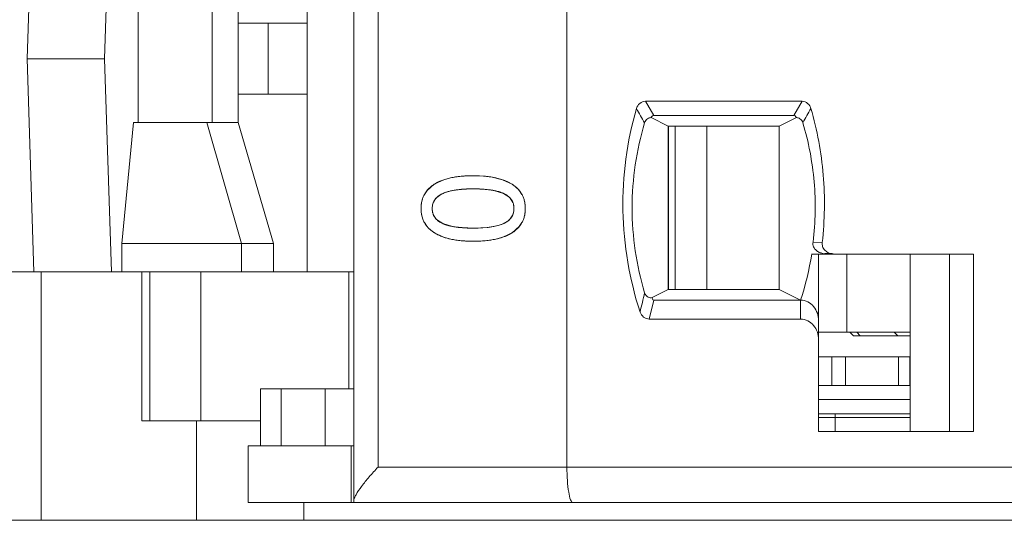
# Model space of a CAD drawing. Header units: inches. Extents: x 830 to 2908, y -1046 to 167.
# Tile 14 of 33: x 2628 to 2641, y -814 to -807. Entities that reach past the tile are written whole.
import ezdxf

# ---------------------------------------------------------------- set-up
doc = ezdxf.new("R2010")
doc.units = ezdxf.units.IN
doc.header["$LTSCALE"] = 23.1
doc.header["$MEASUREMENT"] = 0
doc.layers.get('0').update_dxf_attribs({"lineweight": 18})
for name, color, linetype, lineweight in [('1_27', 7, 'Continuous', 18), ('1_28', 7, 'Continuous', 18), ('1_30', 7, 'Continuous', 18), ('1_6', 7, 'Continuous', 18)]:
    doc.layers.add(name, color=color, linetype=linetype, lineweight=lineweight)

msp = doc.modelspace()

# ---------------------------------------------------------------- linework, layer by layer
at = {"color": 0, "linetype": 'Continuous', "lineweight": 0}
for p, q in [((2633.459, -809.037), (2633.578, -808.983)), ((2633.578, -808.983), (2633.673, -808.957)), ((2633.78, -808.939), (2633.842, -808.933)), ((2633.992, -808.927), (2634.134, -808.932)), ((2634.134, -808.932), (2634.259, -808.948)), ((2634.259, -808.948), (2634.405, -808.983)), ((2634.405, -808.983), (2634.538, -809.047)), ((2633.342, -809.135), (2633.443, -809.047)), ((2633.743, -809.128), (2633.7, -809.135)), ((2634.248, -809.129), (2634.128, -809.116)), ((2633.303, -809.192), (2633.342, -809.135)), ((2633.467, -809.244), (2633.43, -809.301)), ((2634.416, -809.176), (2634.282, -809.135)), ((2634.504, -809.235), (2634.416, -809.176)), ((2634.549, -809.304), (2634.513, -809.244)), ((2634.642, -809.14), (2634.677, -809.192)), ((2633.429, -809.474), (2633.467, -809.534)), ((2633.476, -809.543), (2633.564, -809.601)), ((2634.512, -809.533), (2634.548, -809.477)), ((2633.339, -809.637), (2633.304, -809.585)), ((2633.564, -809.601), (2633.7, -809.642)), ((2633.734, -809.647), (2633.886, -809.662)), ((2633.992, -809.665), (2634.099, -809.662)), ((2634.099, -809.662), (2634.189, -809.655)), ((2634.199, -809.654), (2634.281, -809.642)), ((2634.639, -809.641), (2634.537, -809.73)), ((2634.677, -809.585), (2634.639, -809.641)), ((2633.573, -809.791), (2633.444, -809.73)), ((2634.537, -809.73), (2634.409, -809.791)), ((2627.609, -810.279), (2626.004, -810.279)), ((2627.91, -813.779), (2627.91, -810.279)), ((2629.329, -812.379), (2629.33, -810.279)), ((2629.44, -812.379), (2629.44, -810.279)), ((2630.16, -812.379), (2630.16, -810.279)), ((2630.998, -812.379), (2629.329, -812.379)), ((2630.095, -812.379), (2630.095, -813.779)), ((2631.608, -813.529), (2631.608, -813.779)), ((2608.03, -813.779), (2704.63, -813.779))]:
    msp.add_line(p, q, dxfattribs=at)
for centre, radius, start, end in [((2633.911, -810.06), 1.128, 100.4297, 102.2039), ((2633.925, -810.135), 1.205, 98.7207, 100.4288), ((2633.94, -810.23), 1.301, 97.0556, 98.7193), ((2633.971, -810.529), 1.602, 93.9832, 94.6147), ((2633.977, -810.613), 1.686, 92.9935, 93.9798), ((2633.981, -810.696), 1.768, 92.582, 92.9978), ((2633.985, -810.795), 1.868, 91.5663, 92.5763), ((2633.988, -810.903), 1.975, 91.2389, 91.5723), ((2633.991, -811.061), 2.134, 89.9798, 91.2264), ((2633.718, -809.471), 0.506, 120.8123, 122.9786), ((2633.951, -810.568), 1.455, 93.7904, 98.2457), ((2633.97, -810.814), 1.702, 92.8203, 93.8594), ((2633.975, -810.923), 1.811, 92.5481, 92.8278), ((2633.98, -811.025), 1.913, 91.8281, 92.5438), ((2633.983, -811.141), 2.029, 91.5611, 91.8322), ((2633.987, -811.297), 2.185, 90.7753, 91.5544), ((2633.992, -811.607), 2.495, 89.9847, 90.7729), ((2633.993, -811.58), 2.468, 89.1449, 90.007), ((2633.996, -811.346), 2.235, 88.9313, 89.1331), ((2633.999, -811.19), 2.078, 88.168, 88.9378), ((2634.003, -811.055), 1.943, 87.9423, 88.1615), ((2634.007, -810.943), 1.831, 87.145, 87.9477), ((2634.013, -810.811), 1.699, 86.4985, 87.1424), ((2634.018, -810.732), 1.619, 86.1034, 86.4963), ((2633.634, -809.396), 0.226, 133.4213, 137.78), ((2634.091, -810.157), 1.04, 79.3864, 81.2901), ((2634.347, -809.393), 0.222, 41.7823, 45.1357), ((2633.619, -809.38), 0.204, 157.3564, 163.7998), ((2634.357, -809.38), 0.207, 15.9707, 21.3819), ((2633.618, -809.398), 0.203, 196.2296, 201.8052), ((2633.63, -809.384), 0.222, 222.3857, 225.856), ((2634.347, -809.384), 0.223, 313.4262, 317.8156), ((2634.359, -809.399), 0.204, 337.4474, 343.9057), ((2633.892, -808.586), 1.073, 259.6619, 261.4914), ((2633.978, -807.783), 1.881, 267.2073, 267.9067), ((2633.982, -807.68), 1.984, 267.9032, 268.1876), ((2633.986, -807.518), 2.147, 268.197, 269.148), ((2633.991, -807.192), 2.472, 269.1492, 270.0238), ((2634.035, -808.235), 1.428, 276.2106, 276.5881), ((2633.992, -807.756), 2.093, 268.8843, 270.0162), ((2633.992, -807.771), 2.078, 269.9951, 271.2426)]:
    msp.add_arc(centre, radius, start, end, dxfattribs=at)
for points, knots in [([(2633.992, -808.927), (2633.962, -808.927), (2633.903, -808.929), (2633.821, -808.934), (2633.757, -808.942), (2633.708, -808.95), (2633.673, -808.957), (2633.64, -808.965), (2633.607, -808.974), (2633.576, -808.984), (2633.552, -808.993), (2633.533, -809), (2633.519, -809.006), (2633.505, -809.012), (2633.494, -809.018), (2633.486, -809.022), (2633.479, -809.025), (2633.473, -809.029), (2633.467, -809.032), (2633.462, -809.035), (2633.458, -809.038), (2633.455, -809.039), (2633.452, -809.041), (2633.449, -809.043), (2633.447, -809.044), (2633.446, -809.045), (2633.445, -809.045), (2633.444, -809.046), (2633.444, -809.046), (2633.443, -809.046), (2633.443, -809.047), (2633.443, -809.047), (2633.443, -809.047)], [0, 0, 0, 0, 0.125, 0.25, 0.375, 0.4375, 0.5, 0.5625, 0.625, 0.6875, 0.75, 0.78125, 0.8125, 0.84375, 0.875, 0.890625, 0.90625, 0.921875, 0.9375, 0.953125, 0.960938, 0.96875, 0.976563, 0.984375, 0.988281, 0.992188, 0.994141, 0.996094, 0.998047, 0.999024, 0.999512, 1, 1, 1, 1]), ([(2633.443, -809.047), (2633.427, -809.057), (2633.398, -809.078), (2633.361, -809.112), (2633.334, -809.144), (2633.315, -809.171), (2633.303, -809.192), (2633.292, -809.214), (2633.283, -809.236), (2633.275, -809.26), (2633.269, -809.28), (2633.266, -809.296), (2633.263, -809.309), (2633.261, -809.322), (2633.26, -809.333), (2633.259, -809.342), (2633.258, -809.348), (2633.258, -809.355), (2633.258, -809.362), (2633.257, -809.367), (2633.257, -809.372), (2633.257, -809.375), (2633.257, -809.378), (2633.257, -809.38), (2633.257, -809.382), (2633.257, -809.384), (2633.257, -809.385), (2633.257, -809.386), (2633.257, -809.387), (2633.257, -809.388), (2633.257, -809.388), (2633.257, -809.389), (2633.257, -809.389), (2633.257, -809.389), (2633.257, -809.389), (2633.257, -809.389)], [0, 0, 0, 0, 0.125, 0.25, 0.375, 0.4375, 0.5, 0.5625, 0.625, 0.6875, 0.75, 0.78125, 0.8125, 0.843751, 0.875001, 0.890626, 0.906251, 0.921876, 0.937501, 0.953126, 0.960938, 0.968751, 0.976563, 0.980469, 0.984376, 0.988282, 0.992188, 0.994141, 0.996094, 0.997071, 0.998047, 0.999024, 0.999512, 0.999756, 1, 1, 1, 1]), ([(2633.557, -809.18), (2633.568, -809.174), (2633.594, -809.163), (2633.636, -809.15), (2633.676, -809.14), (2633.71, -809.133), (2633.737, -809.129), (2633.764, -809.125), (2633.793, -809.121), (2633.824, -809.118), (2633.85, -809.116), (2633.871, -809.115), (2633.888, -809.114), (2633.904, -809.113), (2633.918, -809.113), (2633.93, -809.113), (2633.939, -809.112), (2633.947, -809.112), (2633.956, -809.112), (2633.964, -809.112), (2633.97, -809.112), (2633.974, -809.112), (2633.978, -809.112), (2633.981, -809.112), (2633.983, -809.112), (2633.985, -809.112), (2633.987, -809.112), (2633.989, -809.112), (2633.99, -809.112), (2633.99, -809.112), (2633.991, -809.112), (2633.992, -809.112), (2633.992, -809.112), (2633.992, -809.112), (2633.992, -809.112), (2633.992, -809.112)], [0, 0, 0, 0, 0.125, 0.25, 0.375, 0.4375, 0.5, 0.5625, 0.625, 0.6875, 0.75, 0.78125, 0.8125, 0.84375, 0.875, 0.890625, 0.90625, 0.921875, 0.9375, 0.953125, 0.960938, 0.96875, 0.976563, 0.980469, 0.984375, 0.988282, 0.992188, 0.994141, 0.996094, 0.997071, 0.998047, 0.999024, 0.999512, 0.999756, 1, 1, 1, 1]), ([(2633.992, -809.112), (2634.016, -809.112), (2634.063, -809.112), (2634.129, -809.116), (2634.18, -809.12), (2634.218, -809.125), (2634.246, -809.129), (2634.272, -809.133), (2634.297, -809.138), (2634.321, -809.144), (2634.341, -809.149), (2634.355, -809.153), (2634.366, -809.156), (2634.376, -809.16), (2634.386, -809.164), (2634.395, -809.167), (2634.401, -809.169), (2634.406, -809.171), (2634.41, -809.173), (2634.413, -809.174), (2634.415, -809.175), (2634.417, -809.176), (2634.419, -809.177), (2634.421, -809.178), (2634.422, -809.178), (2634.422, -809.179), (2634.423, -809.179), (2634.423, -809.179), (2634.424, -809.179), (2634.424, -809.18), (2634.424, -809.18), (2634.424, -809.18)], [0, 0, 0, 0, 0.125, 0.25, 0.375, 0.4375, 0.5, 0.5625, 0.625, 0.6875, 0.75, 0.78125, 0.8125, 0.84375, 0.875, 0.90625, 0.921875, 0.9375, 0.953125, 0.960938, 0.96875, 0.976563, 0.984375, 0.988282, 0.992188, 0.994141, 0.996094, 0.998047, 0.999024, 0.999512, 1, 1, 1, 1]), ([(2634.724, -809.389), (2634.724, -809.371), (2634.722, -809.334), (2634.713, -809.284), (2634.701, -809.244), (2634.688, -809.214), (2634.678, -809.192), (2634.665, -809.171), (2634.651, -809.151), (2634.636, -809.131), (2634.622, -809.116), (2634.611, -809.104), (2634.601, -809.095), (2634.592, -809.086), (2634.583, -809.08), (2634.577, -809.074), (2634.571, -809.07), (2634.566, -809.066), (2634.561, -809.062), (2634.556, -809.059), (2634.553, -809.056), (2634.55, -809.054), (2634.547, -809.053), (2634.545, -809.051), (2634.544, -809.05), (2634.543, -809.05), (2634.541, -809.049), (2634.54, -809.048), (2634.54, -809.048), (2634.539, -809.047), (2634.539, -809.047), (2634.539, -809.047), (2634.539, -809.047), (2634.538, -809.047), (2634.538, -809.047), (2634.538, -809.047)], [0, 0, 0, 0, 0.125, 0.25, 0.375, 0.4375, 0.5, 0.5625, 0.625, 0.6875, 0.750001, 0.781251, 0.812501, 0.843751, 0.875001, 0.890626, 0.906251, 0.921876, 0.937501, 0.953126, 0.960938, 0.968751, 0.976563, 0.980469, 0.984376, 0.988282, 0.992188, 0.994141, 0.996094, 0.997071, 0.998048, 0.999024, 0.999512, 0.999757, 1, 1, 1, 1]), ([(2633.257, -809.389), (2633.257, -809.354), (2633.262, -809.305), (2633.275, -809.259), (2633.279, -809.246)], [0, 0, 0, 0, 0.728466, 1, 1, 1, 1]), ([(2633.414, -809.389), (2633.414, -809.377), (2633.415, -809.354), (2633.422, -809.323), (2633.431, -809.298), (2633.441, -809.279), (2633.449, -809.266), (2633.459, -809.253), (2633.469, -809.241), (2633.481, -809.229), (2633.492, -809.22), (2633.501, -809.213), (2633.508, -809.208), (2633.515, -809.203), (2633.522, -809.199), (2633.527, -809.195), (2633.531, -809.193), (2633.535, -809.191), (2633.539, -809.188), (2633.543, -809.186), (2633.546, -809.185), (2633.548, -809.184), (2633.55, -809.183), (2633.551, -809.182), (2633.552, -809.182), (2633.553, -809.181), (2633.554, -809.181), (2633.555, -809.18), (2633.555, -809.18), (2633.556, -809.18), (2633.556, -809.18), (2633.556, -809.18), (2633.556, -809.18), (2633.557, -809.18), (2633.557, -809.18), (2633.557, -809.18)], [0, 0, 0, 0, 0.125, 0.25, 0.375, 0.4375, 0.5, 0.5625, 0.625, 0.687501, 0.750001, 0.781251, 0.812501, 0.843751, 0.875001, 0.890626, 0.906251, 0.921876, 0.937501, 0.953126, 0.960938, 0.968751, 0.976563, 0.980469, 0.984376, 0.988282, 0.992188, 0.994141, 0.996094, 0.997071, 0.998048, 0.999024, 0.999512, 0.999757, 1, 1, 1, 1]), ([(2633.7, -809.135), (2633.651, -809.144), (2633.572, -809.166), (2633.501, -809.211), (2633.479, -809.232)], [0, 0, 0, 0, 0.617299, 1, 1, 1, 1]), ([(2634.424, -809.18), (2634.436, -809.185), (2634.458, -809.197), (2634.486, -809.218), (2634.506, -809.237), (2634.52, -809.253), (2634.53, -809.266), (2634.538, -809.279), (2634.545, -809.293), (2634.551, -809.308), (2634.555, -809.32), (2634.558, -809.331), (2634.56, -809.339), (2634.561, -809.347), (2634.562, -809.353), (2634.563, -809.359), (2634.563, -809.363), (2634.564, -809.367), (2634.564, -809.372), (2634.564, -809.375), (2634.564, -809.378), (2634.564, -809.38), (2634.564, -809.382), (2634.564, -809.384), (2634.564, -809.385), (2634.564, -809.386), (2634.564, -809.387), (2634.564, -809.387), (2634.564, -809.388), (2634.564, -809.388), (2634.564, -809.389), (2634.564, -809.389), (2634.564, -809.389), (2634.564, -809.389), (2634.564, -809.389), (2634.564, -809.389)], [0, 0, 0, 0, 0.125, 0.25, 0.375, 0.4375, 0.5, 0.5625, 0.625, 0.6875, 0.75, 0.78125, 0.8125, 0.843751, 0.875001, 0.890626, 0.906251, 0.921876, 0.937501, 0.953126, 0.960938, 0.968751, 0.976563, 0.980469, 0.984376, 0.988282, 0.992188, 0.994141, 0.996094, 0.997071, 0.998047, 0.999024, 0.999512, 0.999756, 1, 1, 1, 1]), ([(2634.701, -809.246), (2634.705, -809.259), (2634.719, -809.305), (2634.724, -809.354), (2634.724, -809.389)], [0, 0, 0, 0, 0.271412, 1, 1, 1, 1]), ([(2633.257, -809.389), (2633.257, -809.408), (2633.259, -809.443), (2633.268, -809.494), (2633.28, -809.533), (2633.292, -809.563), (2633.303, -809.585), (2633.316, -809.606), (2633.33, -809.626), (2633.345, -809.645), (2633.359, -809.661), (2633.371, -809.673), (2633.38, -809.681), (2633.39, -809.69), (2633.398, -809.697), (2633.405, -809.702), (2633.411, -809.706), (2633.416, -809.71), (2633.421, -809.714), (2633.426, -809.718), (2633.43, -809.72), (2633.432, -809.722), (2633.435, -809.724), (2633.437, -809.725), (2633.438, -809.726), (2633.44, -809.727), (2633.441, -809.728), (2633.442, -809.728), (2633.442, -809.729), (2633.443, -809.729), (2633.443, -809.729), (2633.444, -809.729), (2633.444, -809.729), (2633.444, -809.73), (2633.444, -809.73), (2633.444, -809.73)], [0, 0, 0, 0, 0.125, 0.25, 0.375, 0.4375, 0.5, 0.5625, 0.625, 0.687501, 0.750001, 0.781251, 0.812501, 0.843751, 0.875001, 0.890626, 0.906251, 0.921876, 0.937501, 0.953126, 0.960938, 0.968751, 0.976563, 0.980469, 0.984376, 0.988282, 0.992188, 0.994141, 0.996095, 0.997071, 0.998048, 0.999024, 0.999512, 0.999757, 1, 1, 1, 1]), ([(2633.28, -809.531), (2633.275, -809.519), (2633.262, -809.472), (2633.257, -809.424), (2633.257, -809.389)], [0, 0, 0, 0, 0.272028, 1, 1, 1, 1]), ([(2633.423, -809.323), (2633.417, -809.344), (2633.411, -809.389), (2633.417, -809.434), (2633.423, -809.455)], [0, 0, 0, 0, 0.500209, 1, 1, 1, 1]), ([(2633.557, -809.598), (2633.545, -809.592), (2633.522, -809.58), (2633.493, -809.56), (2633.473, -809.541), (2633.459, -809.525), (2633.449, -809.512), (2633.441, -809.499), (2633.434, -809.485), (2633.428, -809.47), (2633.423, -809.458), (2633.421, -809.448), (2633.419, -809.44), (2633.417, -809.432), (2633.416, -809.425), (2633.416, -809.419), (2633.415, -809.415), (2633.415, -809.411), (2633.414, -809.407), (2633.414, -809.403), (2633.414, -809.4), (2633.414, -809.398), (2633.414, -809.396), (2633.414, -809.395), (2633.414, -809.394), (2633.414, -809.392), (2633.414, -809.391), (2633.414, -809.391), (2633.414, -809.39), (2633.414, -809.39), (2633.414, -809.39), (2633.414, -809.389), (2633.414, -809.389), (2633.414, -809.389), (2633.414, -809.389), (2633.414, -809.389)], [0, 0, 0, 0, 0.125, 0.25, 0.375, 0.4375, 0.5, 0.5625, 0.625, 0.6875, 0.75, 0.78125, 0.8125, 0.843751, 0.875001, 0.890626, 0.906251, 0.921876, 0.937501, 0.953126, 0.960938, 0.968751, 0.976563, 0.980469, 0.984376, 0.988282, 0.992188, 0.994141, 0.996094, 0.997071, 0.998047, 0.999024, 0.999512, 0.999756, 1, 1, 1, 1]), ([(2634.564, -809.389), (2634.564, -809.401), (2634.563, -809.424), (2634.556, -809.456), (2634.547, -809.48), (2634.538, -809.499), (2634.529, -809.512), (2634.52, -809.525), (2634.509, -809.537), (2634.498, -809.549), (2634.487, -809.558), (2634.478, -809.565), (2634.471, -809.57), (2634.464, -809.575), (2634.457, -809.579), (2634.452, -809.582), (2634.448, -809.585), (2634.444, -809.587), (2634.44, -809.589), (2634.437, -809.591), (2634.434, -809.592), (2634.432, -809.593), (2634.43, -809.594), (2634.428, -809.595), (2634.427, -809.596), (2634.426, -809.596), (2634.425, -809.597), (2634.425, -809.597), (2634.424, -809.597), (2634.424, -809.597), (2634.423, -809.597), (2634.423, -809.598), (2634.423, -809.598), (2634.423, -809.598), (2634.423, -809.598), (2634.423, -809.598)], [0, 0, 0, 0, 0.125, 0.25, 0.375, 0.4375, 0.5, 0.5625, 0.625, 0.6875, 0.750001, 0.781251, 0.812501, 0.843751, 0.875001, 0.890626, 0.906251, 0.921876, 0.937501, 0.953126, 0.960938, 0.968751, 0.976563, 0.980469, 0.984376, 0.988282, 0.992188, 0.994141, 0.996094, 0.997071, 0.998048, 0.999024, 0.999512, 0.999757, 1, 1, 1, 1]), ([(2634.537, -809.73), (2634.553, -809.72), (2634.582, -809.699), (2634.62, -809.664), (2634.647, -809.633), (2634.665, -809.606), (2634.677, -809.585), (2634.688, -809.563), (2634.698, -809.541), (2634.706, -809.518), (2634.711, -809.498), (2634.715, -809.481), (2634.717, -809.469), (2634.719, -809.456), (2634.72, -809.445), (2634.721, -809.436), (2634.722, -809.43), (2634.722, -809.423), (2634.723, -809.416), (2634.723, -809.411), (2634.723, -809.406), (2634.723, -809.403), (2634.723, -809.4), (2634.724, -809.398), (2634.724, -809.396), (2634.724, -809.394), (2634.724, -809.393), (2634.724, -809.392), (2634.724, -809.391), (2634.724, -809.39), (2634.724, -809.39), (2634.724, -809.39), (2634.724, -809.389), (2634.724, -809.389), (2634.724, -809.389), (2634.724, -809.389)], [0, 0, 0, 0, 0.125, 0.25, 0.375, 0.4375, 0.5, 0.5625, 0.625, 0.6875, 0.75, 0.78125, 0.812501, 0.843751, 0.875001, 0.890626, 0.906251, 0.921876, 0.937501, 0.953126, 0.960938, 0.968751, 0.976563, 0.980469, 0.984376, 0.988282, 0.992188, 0.994141, 0.996094, 0.997071, 0.998047, 0.999024, 0.999512, 0.999756, 1, 1, 1, 1]), ([(2634.556, -809.455), (2634.562, -809.434), (2634.567, -809.389), (2634.562, -809.344), (2634.556, -809.323)], [0, 0, 0, 0, 0.49982, 1, 1, 1, 1]), ([(2634.724, -809.389), (2634.724, -809.424), (2634.719, -809.472), (2634.705, -809.519), (2634.701, -809.531)], [0, 0, 0, 0, 0.728104, 1, 1, 1, 1]), ([(2633.992, -809.665), (2633.968, -809.665), (2633.92, -809.664), (2633.854, -809.661), (2633.803, -809.656), (2633.764, -809.652), (2633.737, -809.648), (2633.71, -809.644), (2633.684, -809.639), (2633.66, -809.633), (2633.641, -809.628), (2633.626, -809.624), (2633.615, -809.62), (2633.605, -809.617), (2633.595, -809.613), (2633.586, -809.61), (2633.58, -809.608), (2633.575, -809.606), (2633.571, -809.604), (2633.568, -809.603), (2633.566, -809.602), (2633.563, -809.601), (2633.561, -809.6), (2633.56, -809.599), (2633.559, -809.599), (2633.558, -809.598), (2633.558, -809.598), (2633.557, -809.598), (2633.557, -809.598), (2633.557, -809.598), (2633.557, -809.598), (2633.557, -809.598)], [0, 0, 0, 0, 0.125, 0.25, 0.375, 0.4375, 0.5, 0.5625, 0.625, 0.6875, 0.75, 0.78125, 0.8125, 0.84375, 0.875, 0.90625, 0.921875, 0.9375, 0.953125, 0.960938, 0.96875, 0.976563, 0.984375, 0.988282, 0.992188, 0.994141, 0.996094, 0.998047, 0.999024, 0.999512, 1, 1, 1, 1]), ([(2634.281, -809.642), (2634.33, -809.633), (2634.408, -809.612), (2634.478, -809.567), (2634.5, -809.546)], [0, 0, 0, 0, 0.61694, 1, 1, 1, 1]), ([(2633.444, -809.73), (2633.46, -809.74), (2633.493, -809.758), (2633.548, -809.782), (2633.598, -809.8), (2633.641, -809.811), (2633.674, -809.819), (2633.709, -809.826), (2633.746, -809.832), (2633.783, -809.838), (2633.816, -809.841), (2633.843, -809.843), (2633.863, -809.845), (2633.884, -809.846), (2633.901, -809.847), (2633.915, -809.848), (2633.926, -809.848), (2633.937, -809.848), (2633.948, -809.849), (2633.957, -809.849), (2633.964, -809.849), (2633.97, -809.849), (2633.974, -809.849), (2633.978, -809.849), (2633.981, -809.849), (2633.984, -809.849), (2633.986, -809.849), (2633.988, -809.849), (2633.989, -809.849), (2633.99, -809.849), (2633.991, -809.849), (2633.991, -809.849), (2633.992, -809.849), (2633.992, -809.849), (2633.992, -809.849), (2633.992, -809.849)], [0, 0, 0, 0, 0.125, 0.25, 0.375, 0.4375, 0.5, 0.5625, 0.625, 0.6875, 0.75, 0.78125, 0.8125, 0.84375, 0.875, 0.890625, 0.90625, 0.921875, 0.9375, 0.953125, 0.960938, 0.96875, 0.976563, 0.980469, 0.984375, 0.988282, 0.992188, 0.994141, 0.996094, 0.997071, 0.998047, 0.999024, 0.999512, 0.999756, 1, 1, 1, 1]), ([(2633.951, -809.849), (2633.908, -809.848), (2633.815, -809.843), (2633.689, -809.825), (2633.606, -809.802), (2633.573, -809.791)], [0, 0, 0, 0, 0.335077, 0.725345, 1, 1, 1, 1]), ([(2633.992, -809.849), (2634.022, -809.849), (2634.08, -809.848), (2634.162, -809.842), (2634.225, -809.834), (2634.273, -809.826), (2634.308, -809.819), (2634.342, -809.811), (2634.374, -809.803), (2634.404, -809.793), (2634.429, -809.784), (2634.448, -809.776), (2634.462, -809.77), (2634.475, -809.764), (2634.486, -809.759), (2634.495, -809.754), (2634.501, -809.751), (2634.507, -809.748), (2634.513, -809.744), (2634.519, -809.741), (2634.523, -809.739), (2634.526, -809.737), (2634.528, -809.735), (2634.53, -809.734), (2634.532, -809.733), (2634.533, -809.732), (2634.534, -809.732), (2634.535, -809.731), (2634.536, -809.731), (2634.537, -809.73), (2634.537, -809.73), (2634.537, -809.73), (2634.537, -809.73), (2634.537, -809.73)], [0, 0, 0, 0, 0.125, 0.25, 0.375, 0.4375, 0.5, 0.5625, 0.625, 0.6875, 0.75, 0.78125, 0.8125, 0.84375, 0.875, 0.890625, 0.90625, 0.921875, 0.9375, 0.953125, 0.960938, 0.96875, 0.976563, 0.980469, 0.984375, 0.988281, 0.992188, 0.994141, 0.996094, 0.998047, 0.999024, 0.999512, 1, 1, 1, 1]), ([(2634.409, -809.791), (2634.376, -809.802), (2634.294, -809.825), (2634.169, -809.843), (2634.079, -809.848), (2634.037, -809.849)], [0, 0, 0, 0, 0.277731, 0.672213, 1, 1, 1, 1])]:
    msp.add_open_spline(points, degree=3, knots=knots, dxfattribs=at)
for points in [[(2634.538, -809.047), (2634.415, -808.967), (2634.233, -808.927), (2633.992, -808.927)], [(2634.538, -809.047), (2634.577, -809.072), (2634.613, -809.103), (2634.642, -809.14)], [(2633.444, -809.73), (2633.405, -809.704), (2633.368, -809.673), (2633.339, -809.637)], [(2634.423, -809.598), (2634.329, -809.642), (2634.185, -809.665), (2633.992, -809.665)]]:
    msp.add_open_spline(points, degree=3, dxfattribs=at)
at = {"layer": '1_27', "color": 0, "linetype": 'Continuous', "lineweight": 0}
for p, q in [((2632.24, -811.929), (2632.24, -810.279)), ((2630.998, -812.729), (2630.998, -811.929)), ((2630.998, -811.929), (2632.31, -811.929)), ((2631.287, -812.729), (2631.287, -811.929)), ((2631.908, -811.929), (2631.908, -812.729)), ((2639.085, -812.529), (2639.085, -812.279)), ((2638.851, -812.329), (2640.14, -812.329)), ((2630.823, -812.729), (2630.823, -813.529)), ((2632.31, -812.729), (2630.823, -812.729)), ((2632.275, -812.729), (2632.275, -813.529)), ((2632.275, -813.529), (2630.823, -813.529)), ((2632.275, -813.529), (2632.31, -813.526))]:
    msp.add_line(p, q, dxfattribs=at)
at = {"layer": '1_28', "color": 0, "linetype": 'Continuous', "lineweight": 0}
for p, q in [((2636.831, -810.529), (2636.831, -808.229)), ((2637.277, -808.229), (2637.277, -810.529)), ((2639.25, -811.129), (2639.25, -810.029)), ((2638.851, -811.129), (2640.14, -811.129))]:
    msp.add_line(p, q, dxfattribs=at)
at = {"layer": '1_30', "color": 0, "linetype": 'Continuous', "lineweight": 0}
for p, q in [((2636.74, -808.229), (2636.74, -810.529)), ((2640.14, -811.479), (2638.851, -811.479)), ((2639.039, -811.879), (2639.039, -811.479)), ((2639.231, -811.479), (2639.231, -811.879)), ((2639.976, -811.879), (2639.976, -811.479)), ((2640.133, -811.879), (2640.133, -811.479)), ((2638.851, -811.879), (2640.14, -811.879))]:
    msp.add_line(p, q, dxfattribs=at)
at = {"layer": '1_6', "color": 0, "linetype": 'Continuous', "lineweight": 0}
for p, q in [((2632.31, -813.529), (2632.31, -801.029)), ((2632.652, -801.529), (2632.652, -813.029)), ((2635.31, -801.529), (2635.31, -813.029)), ((2627.81, -804.279), (2627.713, -807.279)), ((2628.902, -804.279), (2628.804, -807.279)), ((2631.655, -804.279), (2631.655, -810.279)), ((2629.275, -808.179), (2629.275, -806.379)), ((2630.318, -806.379), (2630.318, -808.179)), ((2630.683, -806.379), (2630.683, -808.179)), ((2631.655, -806.779), (2630.683, -806.779)), ((2631.104, -806.779), (2631.104, -807.779)), ((2627.713, -807.279), (2627.81, -810.279)), ((2628.804, -807.279), (2627.713, -807.279)), ((2628.804, -807.279), (2628.902, -810.279)), ((2630.683, -807.779), (2631.655, -807.779)), ((2636.53, -808.079), (2636.414, -807.879)), ((2636.414, -807.879), (2638.618, -807.879)), ((2638.618, -807.879), (2638.501, -808.079)), ((2636.733, -808.229), (2636.493, -808.109)), ((2636.53, -808.079), (2638.501, -808.079)), ((2638.539, -808.109), (2638.298, -808.229)), ((2629.21, -808.179), (2629.048, -809.879)), ((2629.21, -808.179), (2630.683, -808.179)), ((2630.244, -808.179), (2630.728, -809.879)), ((2631.179, -809.879), (2630.683, -808.179)), ((2636.733, -808.229), (2636.733, -810.529)), ((2636.733, -808.229), (2638.298, -808.229)), ((2638.298, -810.529), (2638.298, -808.229)), ((2629.048, -809.879), (2629.048, -810.279)), ((2631.179, -809.879), (2629.048, -809.879)), ((2630.728, -809.879), (2630.728, -810.279)), ((2631.179, -810.279), (2631.179, -809.879)), ((2638.904, -809.868), (2638.777, -809.86)), ((2638.753, -810.029), (2641.03, -810.029)), ((2638.851, -812.529), (2638.851, -810.029)), ((2638.911, -810.02), (2638.94, -810.025)), ((2638.94, -810.023), (2639.044, -810.023)), ((2638.94, -810.024), (2638.942, -810.025)), ((2639.058, -810.028), (2639.044, -810.026)), ((2640.14, -810.029), (2640.14, -812.529)), ((2640.693, -810.029), (2640.693, -812.529)), ((2641.03, -810.029), (2641.03, -812.529)), ((2627.609, -810.279), (2632.31, -810.279)), ((2636.508, -810.643), (2636.733, -810.529)), ((2638.298, -810.529), (2636.733, -810.529)), ((2638.298, -810.529), (2638.596, -810.679)), ((2636.467, -810.946), (2636.532, -810.679)), ((2638.596, -810.679), (2636.532, -810.679)), ((2638.596, -810.946), (2638.596, -810.679)), ((2638.596, -810.946), (2636.467, -810.946)), ((2639.34, -811.179), (2639.29, -811.129)), ((2639.34, -811.179), (2640.14, -811.179)), ((2639.389, -811.129), (2639.438, -811.179)), ((2639.964, -811.179), (2639.915, -811.129)), ((2638.851, -812.079), (2640.14, -812.079)), ((2640.14, -812.279), (2638.851, -812.279)), ((2641.03, -812.529), (2638.851, -812.529)), ((2632.652, -813.029), (2700.338, -813.029)), ((2632.31, -813.529), (2701.929, -813.529))]:
    msp.add_line(p, q, dxfattribs=at)
for centre, radius, start, end in [((2646.65, -802.194), 11.87, 209.1853, 210.2939), ((2629.624, -802.96), 10.41, 329.8992, 331.1692), ((2634.678, -809.384), 4.127, 341.7063, 351.0037), ((2733, -833.652), 99.315, 166.56453, 166.72466)]:
    msp.add_arc(centre, radius, start, end, dxfattribs=at)
for points, knots in [([(2636.414, -807.879), (2636.386, -807.88), (2636.327, -807.902), (2636.296, -807.954), (2636.288, -807.982)], [0, 0, 0, 0, 0.499144, 1, 1, 1, 1]), ([(2638.743, -807.98), (2638.735, -807.953), (2638.703, -807.902), (2638.646, -807.88), (2638.618, -807.879)], [0, 0, 0, 0, 0.501026, 1, 1, 1, 1]), ([(2636.288, -807.982), (2636.154, -808.446), (2636.024, -809.419), (2636.189, -810.387), (2636.339, -810.846)], [0, 0, 0, 0, 0.5, 1, 1, 1, 1]), ([(2638.903, -809.868), (2638.937, -809.553), (2638.948, -808.914), (2638.831, -808.285), (2638.743, -807.98)], [0, 0, 0, 0, 0.499974, 1, 1, 1, 1]), ([(2636.402, -808.181), (2636.408, -808.158), (2636.434, -808.121), (2636.476, -808.11), (2636.493, -808.109)], [0, 0, 0, 0, 0.583737, 1, 1, 1, 1]), ([(2636.53, -808.079), (2636.52, -808.079), (2636.503, -808.088), (2636.495, -808.103), (2636.493, -808.109)], [0, 0, 0, 0, 0.625369, 1, 1, 1, 1]), ([(2638.501, -808.079), (2638.508, -808.079), (2638.525, -808.084), (2638.535, -808.1), (2638.539, -808.109)], [0, 0, 0, 0, 0.40183, 1, 1, 1, 1]), ([(2638.539, -808.109), (2638.556, -808.11), (2638.597, -808.121), (2638.623, -808.158), (2638.63, -808.181)], [0, 0, 0, 0, 0.417911, 1, 1, 1, 1]), ([(2636.403, -810.576), (2636.287, -810.19), (2636.167, -809.379), (2636.286, -808.568), (2636.402, -808.181)], [0, 0, 0, 0, 0.5, 1, 1, 1, 1]), ([(2638.63, -808.181), (2638.71, -808.452), (2638.817, -809.011), (2638.808, -809.579), (2638.775, -809.86)], [0, 0, 0, 0, 0.500019, 1, 1, 1, 1]), ([(2638.775, -809.86), (2638.768, -809.869), (2638.77, -809.896), (2638.781, -809.937), (2638.812, -809.978), (2638.859, -810.008), (2638.894, -810.017), (2638.911, -810.02)], [0, 0, 0, 0, 0.150842, 0.297456, 0.552713, 0.781106, 1, 1, 1, 1]), ([(2638.937, -809.976), (2638.924, -809.962), (2638.902, -809.927), (2638.901, -809.887), (2638.903, -809.868)], [0, 0, 0, 0, 0.499957, 1, 1, 1, 1]), ([(2636.508, -810.643), (2636.49, -810.646), (2636.442, -810.644), (2636.411, -810.602), (2636.403, -810.576)], [0, 0, 0, 0, 0.410182, 1, 1, 1, 1]), ([(2636.508, -810.643), (2636.51, -810.649), (2636.511, -810.664), (2636.523, -810.678), (2636.532, -810.679)], [0, 0, 0, 0, 0.428267, 1, 1, 1, 1]), ([(2638.851, -810.966), (2638.851, -810.897), (2638.814, -810.786), (2638.702, -810.697), (2638.631, -810.679), (2638.596, -810.679)], [0, 0, 0, 0, 0.496875, 0.748597, 1, 1, 1, 1]), ([(2636.339, -810.846), (2636.348, -810.873), (2636.38, -810.924), (2636.439, -810.946), (2636.467, -810.946)], [0, 0, 0, 0, 0.50159, 1, 1, 1, 1]), ([(2638.596, -810.946), (2638.631, -810.946), (2638.702, -810.963), (2638.814, -811.053), (2638.851, -811.163), (2638.851, -811.233)], [0, 0, 0, 0, 0.251498, 0.503184, 1, 1, 1, 1]), ([(2632.652, -813.029), (2632.609, -813.074), (2632.529, -813.163), (2632.424, -813.292), (2632.354, -813.392), (2632.32, -813.461), (2632.31, -813.491), (2632.31, -813.504)], [0, 0, 0, 0, 0.317309, 0.606239, 0.845318, 0.935923, 1, 1, 1, 1]), ([(2635.31, -813.029), (2635.31, -813.093), (2635.314, -813.212), (2635.329, -813.367), (2635.35, -813.468), (2635.371, -813.517), (2635.385, -813.529), (2635.391, -813.529)], [0, 0, 0, 0, 0.372477, 0.68822, 0.902645, 0.964467, 1, 1, 1, 1])]:
    msp.add_open_spline(points, degree=3, knots=knots, dxfattribs=at)
msp.add_open_spline([(2639.044, -810.027), (2639.004, -810.024), (2638.965, -810.004), (2638.937, -809.976)], degree=3, dxfattribs=at)

doc.saveas('drawing.dxf')
